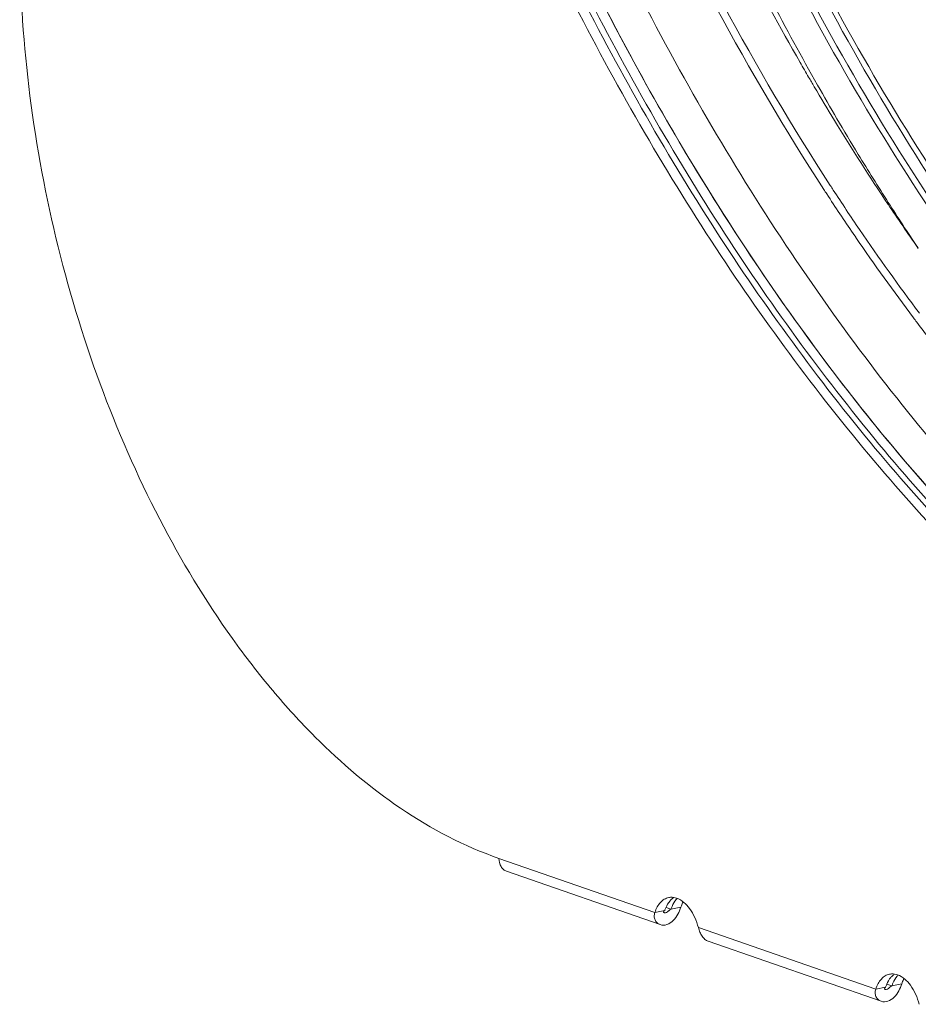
# Model space of a CAD drawing. Header units: millimetres. Extents: x 29170 to 33192, y 579 to 3108.
# Tile 246 of 256: x 32019 to 32077, y 2328 to 2390. Entities that reach past the tile are written whole.
import ezdxf

# ---------------------------------------------------------------- set-up
doc = ezdxf.new("R2010")
doc.units = ezdxf.units.MM
doc.layers.add('细实线', color=7, linetype='Continuous', lineweight=13)

msp = doc.modelspace()

# ---------------------------------------------------------------- linework, layer by layer
at = {"layer": '细实线'}
for p, q in [((32072.648, 2376.482), (32072.483, 2376.723)), ((32049.916, 2336.907), (32059.847, 2333.459)), ((32050.402, 2336.085), (32060.193, 2332.687)), ((32059.847, 2333.459), (32060.48, 2333.59)), ((32060.561, 2333.78), (32060.875, 2333.671)), ((32061.508, 2333.801), (32060.875, 2333.671)), ((32062.623, 2332.496), (32073.919, 2328.575)), ((32063.25, 2331.626), (32074.265, 2327.802)), ((32074.633, 2328.896), (32074.948, 2328.786)), ((32075.58, 2328.917), (32074.948, 2328.786)), ((32073.919, 2328.575), (32074.552, 2328.705))]:
    msp.add_line(p, q, dxfattribs=at)
for centre, radius, start, end in [((32228.513, 2475.899), 181.955, 205.62089, 209.54578), ((32217.254, 2472.636), 170.808, 207.24863, 209.84823), ((32210.94, 2469.081), 163.562, 209.869, 210.24903), ((32209.824, 2468.431), 162.271, 210.24923, 210.49677), ((32207.943, 2467.318), 160.085, 210.49529, 211.39042), ((32218.592, 2470.427), 170.625, 209.58987, 210.41652), ((32203.152, 2464.382), 154.466, 211.38616, 213.74153), ((32215.398, 2468.55), 166.921, 210.41615, 211.32577), ((32211.384, 2466.102), 162.219, 211.32407, 212.59813), ((32198.282, 2462.34), 151.69, 212.97308, 213.10256), ((32198.059, 2462.248), 151.934, 212.98514, 213.1144), ((32195.788, 2460.758), 149.218, 213.11126, 214.27528), ((32196.012, 2460.851), 148.974, 213.09941, 214.26549), ((32197.379, 2460.58), 147.553, 213.75905, 214.40576), ((32208.08, 2463.997), 158.301, 212.60085, 213.21551), ((32195.12, 2459.032), 144.815, 214.40561, 215.096), ((32205.877, 2462.555), 155.669, 213.21538, 213.86808), ((32189.141, 2456.11), 140.627, 214.24531, 216.91279), ((32188.734, 2455.88), 140.642, 214.37084, 216.93994), ((32185.221, 2453.262), 136.26, 216.94746, 217.09628), ((32183.058, 2451.615), 133.542, 217.09247, 218.36818), ((32061.767, 2333.379), 1.263, 135.52565, 138.81296), ((32062.153, 2333.469), 1.25, 134.45434, 138.8259), ((32076.226, 2328.584), 1.25, 134.45434, 138.8259), ((32075.84, 2328.494), 1.263, 135.52565, 138.81296)]:
    msp.add_arc(centre, radius, start, end, dxfattribs=at)
for points, knots in [([(32110.514, 2335.104), (32106.234, 2336.59), (32097.632, 2340.735), (32085.643, 2349.592), (32074.304, 2361.095), (32063.879, 2374.959), (32054.604, 2390.852), (32046.701, 2408.389), (32040.36, 2427.146), (32035.735, 2446.667), (32032.939, 2466.474), (32032.04, 2486.086), (32033.06, 2505.027), (32035.976, 2522.838), (32040.723, 2539.092), (32047.202, 2553.404), (32055.273, 2565.426), (32061.867, 2571.949), (32065.346, 2574.644)], [0, 0, 0, 0, 0.049126, 0.102678, 0.160922, 0.223653, 0.290307, 0.360056, 0.431891, 0.504689, 0.577278, 0.648496, 0.717252, 0.782595, 0.843779, 0.900357, 0.952278, 1, 1, 1, 1]), ([(32108.345, 2336.286), (32104.138, 2337.984), (32095.724, 2342.499), (32084.047, 2351.746), (32073.045, 2363.503), (32062.967, 2377.49), (32054.037, 2393.384), (32046.461, 2410.812), (32040.416, 2429.366), (32036.044, 2448.609), (32033.448, 2468.087), (32032.69, 2487.341), (32033.787, 2505.918), (32036.716, 2523.386), (32041.412, 2539.338), (32047.781, 2553.409), (32055.689, 2565.266), (32062.136, 2571.738), (32065.539, 2574.43)], [0, 0, 0, 0, 0.049835, 0.104103, 0.162957, 0.22613, 0.293029, 0.362828, 0.434536, 0.507063, 0.57928, 0.650072, 0.718396, 0.783343, 0.844205, 0.900555, 0.952343, 1, 1, 1, 1]), ([(32108.43, 2336.494), (32099.707, 2340.068), (32089.539, 2347.169), (32079.067, 2357.573), (32071.747, 2365.918), (32063.249, 2377.756), (32054.361, 2393.614), (32046.821, 2410.994), (32040.802, 2429.49), (32036.445, 2448.669), (32033.853, 2468.082), (32033.086, 2487.275), (32034.162, 2505.8), (32037.059, 2523.226), (32041.712, 2539.152), (32048.029, 2553.215), (32055.877, 2565.085), (32062.279, 2571.583), (32065.66, 2574.293)], [0, 0, 0, 0, 0.103842, 0.132751, 0.162782, 0.225982, 0.292886, 0.362669, 0.434349, 0.506843, 0.579029, 0.6498, 0.71812, 0.783085, 0.843988, 0.900402, 0.952267, 1, 1, 1, 1]), ([(32108.565, 2336.83), (32100.33, 2340.288), (32090.703, 2346.945), (32080.693, 2356.671), (32073.703, 2364.424), (32065.529, 2375.404), (32056.872, 2390.12), (32049.388, 2406.283), (32043.234, 2423.552), (32038.538, 2441.565), (32035.4, 2459.94), (32033.886, 2478.292), (32034.028, 2496.233), (32035.822, 2513.385), (32039.24, 2529.403), (32045.594, 2548.018), (32052.883, 2560.583), (32058.918, 2567.377)], [0, 0, 0, 0, 0.10245, 0.130816, 0.160238, 0.222062, 0.287461, 0.355741, 0.426056, 0.497468, 0.568985, 0.639615, 0.708404, 0.774482, 0.837117, 0.895769, 1, 1, 1, 1]), ([(32045.707, 2488.029), (32045.696, 2480.027), (32046.677, 2463.86), (32050.902, 2439.93), (32057.755, 2416.76), (32066.989, 2395.195), (32076.56, 2378.914), (32085.17, 2367.416), (32097.517, 2353.388), (32110.12, 2343.762), (32121.139, 2339.466)], [0, 0, 0, 0, 0.137315, 0.277153, 0.416145, 0.550989, 0.678714, 0.739185, 0.797072, 1, 1, 1, 1]), ([(32122.815, 2339.064), (32111.674, 2343.119), (32098.863, 2352.608), (32086.331, 2366.559), (32077.565, 2378.058), (32067.814, 2394.406), (32058.4, 2416.123), (32051.408, 2439.504), (32047.093, 2463.68), (32046.092, 2480.021), (32046.102, 2488.111)], [0, 0, 0, 0, 0.201881, 0.259608, 0.319975, 0.447662, 0.58268, 0.722007, 0.86226, 1, 1, 1, 1]), ([(32046.893, 2487.991), (32046.894, 2479.937), (32047.91, 2463.67), (32052.218, 2439.606), (32059.179, 2416.333), (32068.54, 2394.707), (32078.231, 2378.415), (32086.941, 2366.942), (32099.405, 2352.999), (32112.135, 2343.49), (32123.222, 2339.369)], [0, 0, 0, 0, 0.137673, 0.277828, 0.41705, 0.551993, 0.679662, 0.740047, 0.797811, 1, 1, 1, 1]), ([(32047.189, 2487.996), (32047.179, 2480.449), (32048.057, 2465.202), (32051.858, 2442.582), (32058.039, 2420.573), (32066.398, 2399.898), (32076.662, 2381.234), (32088.509, 2365.182), (32101.564, 2352.266), (32111.3, 2345.719), (32116.225, 2343.21)], [0, 0, 0, 0, 0.135324, 0.273158, 0.410514, 0.544417, 0.672149, 0.791469, 0.900889, 1, 1, 1, 1]), ([(32095.075, 2346.57), (32090.722, 2349.843), (32082.263, 2357.511), (32071.017, 2371.223), (32060.945, 2387.274), (32052.314, 2405.238), (32045.349, 2424.639), (32040.233, 2444.964), (32037.103, 2465.668), (32036.385, 2479.57), (32036.394, 2486.452)], [0, 0, 0, 0, 0.104418, 0.217749, 0.339073, 0.466855, 0.599126, 0.73365, 0.868062, 1, 1, 1, 1]), ([(32070.614, 2379.532), (32065.743, 2387.038), (32057.07, 2403.349), (32047.618, 2429.794), (32041.716, 2457.772), (32040.327, 2476.87), (32040.339, 2486.331)], [0, 0, 0, 0, 0.23887, 0.490784, 0.747436, 1, 1, 1, 1]), ([(32071.026, 2379.784), (32066.167, 2387.274), (32057.515, 2403.552), (32048.087, 2429.939), (32042.201, 2457.854), (32040.814, 2476.909), (32040.827, 2486.349)], [0, 0, 0, 0, 0.238883, 0.490798, 0.747444, 1, 1, 1, 1]), ([(32108.541, 2336.84), (32103.39, 2339.005), (32095.874, 2343.404), (32086.696, 2350.815), (32077.369, 2359.892), (32066.572, 2373.501), (32055.499, 2392.394), (32046.392, 2413.571), (32039.562, 2436.305), (32035.242, 2459.811), (32034.118, 2475.711), (32034.033, 2483.596)], [0, 0, 0, 0, 0.097215, 0.149806, 0.205085, 0.323322, 0.450706, 0.585009, 0.723419, 0.862814, 1, 1, 1, 1]), ([(32019.387, 2395.702), (32019.383, 2392.496), (32019.783, 2386.017), (32021.504, 2376.436), (32024.293, 2367.178), (32028.045, 2358.59), (32031.931, 2352.137), (32035.421, 2347.61), (32040.402, 2342.139), (32045.499, 2338.44), (32049.916, 2336.907)], [0, 0, 0, 0, 0.138011, 0.27854, 0.418083, 0.553214, 0.680874, 0.741172, 0.798794, 1, 1, 1, 1]), ([(32049.916, 2336.907), (32049.916, 2336.727), (32049.974, 2336.457), (32050.19, 2336.192), (32050.33, 2336.11), (32050.402, 2336.085)], [0, 0, 0, 0, 0.532319, 0.772203, 1, 1, 1, 1]), ([(32059.847, 2333.459), (32059.888, 2333.584), (32059.985, 2333.814), (32060.188, 2334.107), (32060.438, 2334.317), (32060.633, 2334.395), (32060.73, 2334.415)], [0, 0, 0, 0, 0.28875, 0.547784, 0.781414, 1, 1, 1, 1]), ([(32060.48, 2333.59), (32060.5, 2333.65), (32060.582, 2333.871), (32060.703, 2334.08), (32060.817, 2334.21)], [0, 0, 0, 0, 0.269785, 1, 1, 1, 1]), ([(32060.73, 2334.415), (32060.77, 2334.423), (32060.94, 2334.446), (32061.115, 2334.417), (32061.237, 2334.375)], [0, 0, 0, 0, 0.243383, 1, 1, 1, 1]), ([(32060.866, 2334.263), (32060.88, 2334.277), (32060.936, 2334.332), (32060.997, 2334.38), (32061.045, 2334.412)], [0, 0, 0, 0, 0.256607, 1, 1, 1, 1]), ([(32060.875, 2333.671), (32060.895, 2333.732), (32060.978, 2333.953), (32061.099, 2334.162), (32061.212, 2334.291)], [0, 0, 0, 0, 0.269785, 1, 1, 1, 1]), ([(32061.237, 2334.375), (32061.57, 2334.259), (32062.017, 2333.838), (32062.412, 2333.146), (32062.564, 2332.72), (32062.623, 2332.496)], [0, 0, 0, 0, 0.440545, 0.710463, 1, 1, 1, 1]), ([(32061.508, 2333.801), (32061.518, 2333.831), (32061.557, 2333.944), (32061.606, 2334.054), (32061.648, 2334.133)], [0, 0, 0, 0, 0.258665, 1, 1, 1, 1]), ([(32060.192, 2332.687), (32060.12, 2332.713), (32059.984, 2332.792), (32059.845, 2332.983), (32059.794, 2333.22), (32059.821, 2333.381), (32059.847, 2333.459)], [0, 0, 0, 0, 0.245867, 0.486639, 0.736878, 1, 1, 1, 1]), ([(32061.508, 2333.801), (32061.458, 2333.65), (32061.328, 2333.346), (32061.048, 2332.94), (32060.655, 2332.653), (32060.327, 2332.64), (32060.192, 2332.687)], [0, 0, 0, 0, 0.25325, 0.521366, 0.774209, 1, 1, 1, 1]), ([(32060.455, 2333.443), (32060.439, 2333.448), (32060.412, 2333.463), (32060.381, 2333.534), (32060.444, 2333.573), (32060.48, 2333.59)], [0, 0, 0, 0, 0.238016, 0.435504, 1, 1, 1, 1]), ([(32060.715, 2333.56), (32060.675, 2333.523), (32060.608, 2333.449), (32060.497, 2333.428), (32060.455, 2333.443)], [0, 0, 0, 0, 0.547248, 1, 1, 1, 1]), ([(32060.875, 2333.671), (32060.83, 2333.65), (32060.776, 2333.613), (32060.727, 2333.57), (32060.715, 2333.56)], [0, 0, 0, 0, 0.758577, 1, 1, 1, 1]), ([(32062.623, 2332.496), (32062.649, 2332.398), (32062.711, 2332.21), (32062.843, 2331.953), (32063.019, 2331.744), (32063.171, 2331.653), (32063.25, 2331.626)], [0, 0, 0, 0, 0.272676, 0.534506, 0.774818, 1, 1, 1, 1]), ([(32073.919, 2328.575), (32073.96, 2328.699), (32074.057, 2328.929), (32074.261, 2329.223), (32074.511, 2329.433), (32074.705, 2329.51), (32074.802, 2329.53)], [0, 0, 0, 0, 0.28875, 0.547784, 0.781414, 1, 1, 1, 1]), ([(32074.802, 2329.53), (32074.843, 2329.538), (32075.013, 2329.561), (32075.187, 2329.533), (32075.309, 2329.49)], [0, 0, 0, 0, 0.243383, 1, 1, 1, 1]), ([(32074.939, 2329.379), (32074.953, 2329.393), (32075.008, 2329.447), (32075.07, 2329.495), (32075.118, 2329.527)], [0, 0, 0, 0, 0.256607, 1, 1, 1, 1]), ([(32075.309, 2329.49), (32075.643, 2329.375), (32076.089, 2328.954), (32076.484, 2328.261), (32076.636, 2327.835), (32076.696, 2327.611)], [0, 0, 0, 0, 0.440545, 0.710463, 1, 1, 1, 1]), ([(32075.58, 2328.917), (32075.53, 2328.765), (32075.4, 2328.461), (32075.121, 2328.056), (32074.727, 2327.768), (32074.399, 2327.756), (32074.265, 2327.803)], [0, 0, 0, 0, 0.253252, 0.521371, 0.774213, 1, 1, 1, 1]), ([(32074.552, 2328.705), (32074.572, 2328.766), (32074.655, 2328.987), (32074.776, 2329.196), (32074.889, 2329.326)], [0, 0, 0, 0, 0.269785, 1, 1, 1, 1]), ([(32074.948, 2328.786), (32074.967, 2328.847), (32075.05, 2329.068), (32075.171, 2329.277), (32075.285, 2329.407)], [0, 0, 0, 0, 0.269785, 1, 1, 1, 1]), ([(32075.58, 2328.917), (32075.59, 2328.946), (32075.63, 2329.059), (32075.679, 2329.17), (32075.72, 2329.248)], [0, 0, 0, 0, 0.258665, 1, 1, 1, 1]), ([(32074.265, 2327.803), (32074.192, 2327.828), (32074.057, 2327.907), (32073.918, 2328.099), (32073.866, 2328.335), (32073.894, 2328.497), (32073.919, 2328.575)], [0, 0, 0, 0, 0.245867, 0.48664, 0.736879, 1, 1, 1, 1]), ([(32074.527, 2328.558), (32074.512, 2328.564), (32074.484, 2328.578), (32074.454, 2328.649), (32074.517, 2328.689), (32074.552, 2328.705)], [0, 0, 0, 0, 0.238016, 0.435505, 1, 1, 1, 1]), ([(32074.788, 2328.675), (32074.748, 2328.639), (32074.68, 2328.565), (32074.57, 2328.544), (32074.527, 2328.558)], [0, 0, 0, 0, 0.547254, 1, 1, 1, 1]), ([(32074.948, 2328.786), (32074.903, 2328.766), (32074.848, 2328.729), (32074.8, 2328.686), (32074.788, 2328.675)], [0, 0, 0, 0, 0.758577, 1, 1, 1, 1])]:
    msp.add_open_spline(points, degree=3, knots=knots, dxfattribs=at)

doc.saveas('drawing.dxf')
